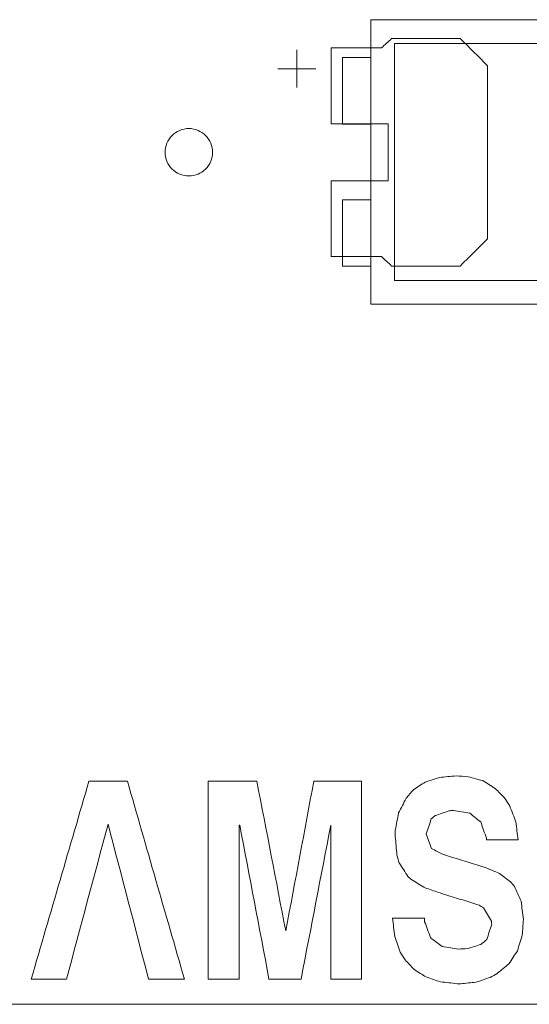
# Model space of a CAD drawing. Header units: inches. Extents: x -36 to 647, y 177 to 609.
# Tile 213 of 256: x 463.66 to 469.03, y 552.81 to 563.2. Entities that reach past the tile are written whole.
import ezdxf

# ---------------------------------------------------------------- set-up
doc = ezdxf.new("R2010")
doc.units = ezdxf.units.IN
doc.header["$MEASUREMENT"] = 0
doc.layers.add('1', color=7, linetype='Continuous')

# ---------------------------------------------------------------- blocks, each defined once
blk = doc.blocks.new('block 822')
at = {"layer": '1', "color": 155, "lineweight": 18, "true_color": 0x4c7299}
blk.add_lwpolyline([(515.792, 552.814), (406.905, 552.814)], dxfattribs=at)
blk = doc.blocks.new('block 960')
at = {"layer": '1', "color": 155, "lineweight": 18, "true_color": 0x4c7299}
blk.add_lwpolyline([(472.11, 560.45), (467.61, 560.45)], dxfattribs=at)
blk = doc.blocks.new('block 962')
at = {"layer": '1', "color": 155, "lineweight": 18, "true_color": 0x4c7299}
blk.add_lwpolyline([(467.61, 562.95), (472.11, 562.95)], dxfattribs=at)
blk = doc.blocks.new('block 963')
at = {"layer": '1', "color": 155, "lineweight": 18, "true_color": 0x4c7299}
blk.add_lwpolyline([(467.36, 563.2), (467.36, 560.2)], dxfattribs=at)
blk = doc.blocks.new('block 964')
at = {"layer": '1', "color": 155, "lineweight": 18, "true_color": 0x4c7299}
blk.add_lwpolyline([(467.36, 560.2), (472.36, 560.2)], dxfattribs=at)
blk = doc.blocks.new('block 966')
at = {"layer": '1', "color": 155, "lineweight": 18, "true_color": 0x4c7299}
blk.add_lwpolyline([(467.61, 560.45), (467.61, 562.95)], dxfattribs=at)
blk = doc.blocks.new('block 970')
at = {"layer": '1', "color": 155, "lineweight": 18, "true_color": 0x4c7299}
blk.add_lwpolyline([(467.06, 560.6), (467.36, 560.6)], dxfattribs=at)
blk = doc.blocks.new('block 971')
at = {"layer": '1', "color": 155, "lineweight": 18, "true_color": 0x4c7299}
blk.add_lwpolyline([(467.36, 562.1), (467.06, 562.1)], dxfattribs=at)
blk = doc.blocks.new('block 972')
at = {"layer": '1', "color": 155, "lineweight": 18, "true_color": 0x4c7299}
blk.add_lwpolyline([(467.06, 562.1), (467.06, 562.8)], dxfattribs=at)
blk = doc.blocks.new('block 973')
at = {"layer": '1', "color": 155, "lineweight": 18, "true_color": 0x4c7299}
blk.add_lwpolyline([(472.36, 563.2), (467.36, 563.2)], dxfattribs=at)
blk = doc.blocks.new('block 976')
at = {"layer": '1', "color": 155, "lineweight": 18, "true_color": 0x4c7299}
blk.add_lwpolyline([(467.06, 561.3), (467.06, 560.6)], dxfattribs=at)
blk = doc.blocks.new('block 978')
at = {"layer": '1', "color": 155, "lineweight": 18, "true_color": 0x4c7299}
blk.add_lwpolyline([(467.06, 562.8), (467.36, 562.8)], dxfattribs=at)
blk = doc.blocks.new('block 979')
at = {"layer": '1', "color": 155, "lineweight": 18, "true_color": 0x4c7299}
blk.add_lwpolyline([(467.36, 561.3), (467.06, 561.3)], dxfattribs=at)
blk = doc.blocks.new('block 1767')
at = {"layer": '1', "color": 18, "lineweight": 13, "true_color": 0x4c0000}
blk.add_lwpolyline([(515.792, 552.814), (406.905, 552.814)], dxfattribs=at)
blk = doc.blocks.new('block 1772')
at = {"layer": '1', "color": 18, "lineweight": 13, "true_color": 0x4c0000}
blk.add_lwpolyline([(515.792, 552.814), (406.905, 552.814)], dxfattribs=at)
blk = doc.blocks.new('block 1850')
at = {"layer": '1', "color": 18, "lineweight": 13, "true_color": 0x4c0000}
blk.add_lwpolyline([(466.58, 562.484), (466.58, 562.884)], dxfattribs=at)
blk = doc.blocks.new('block 1853')
at = {"layer": '1', "color": 18, "lineweight": 13, "true_color": 0x4c0000}
blk.add_lwpolyline([(466.58, 562.484), (466.58, 562.884)], dxfattribs=at)
blk = doc.blocks.new('block 1888')
at = {"layer": '1', "color": 18, "lineweight": 13, "true_color": 0x4c0000}
blk.add_lwpolyline([(466.381, 562.683), (466.781, 562.683)], dxfattribs=at)
blk = doc.blocks.new('block 1901')
at = {"layer": '1', "color": 18, "lineweight": 13, "true_color": 0x4c0000}
blk.add_lwpolyline([(466.381, 562.683), (466.781, 562.683)], dxfattribs=at)
blk = doc.blocks.new('block 6740')
at = {"layer": '1', "color": 18, "lineweight": 13, "true_color": 0x4c0000}
blk.add_lwpolyline([(520.715, 552.814), (519.784, 554.688), (517.588, 555.467), (515.879, 553.884), (515.683, 552.814), (514.514, 552.814), (495.812, 552.814), (421.002, 552.814), (411.651, 552.814), (406.976, 552.814), (406.139, 554.955), (403.846, 555.362), (402.42, 553.522), (401.942, 552.814), (400.773, 552.814), (396.097, 552.814), (386.746, 552.814), (349.342, 552.814), (311.937, 552.814), (293.235, 552.814)], dxfattribs=at)
blk = doc.blocks.new('block 6781')
at = {"layer": '1', "color": 18, "lineweight": 13, "true_color": 0x4c0000}
blk.add_open_spline([(468.302, 563.002), (468.398, 562.906), (468.495, 562.81), (468.591, 562.714), (468.591, 562.106), (468.591, 561.498), (468.591, 560.89), (468.495, 560.794), (468.398, 560.698), (468.302, 560.602), (468.061, 560.602), (467.82, 560.602), (467.579, 560.602), (467.543, 560.635), (467.507, 560.668), (467.472, 560.702), (467.295, 560.702), (467.118, 560.702), (466.941, 560.702), (466.941, 560.968), (466.941, 561.235), (466.941, 561.502), (467.141, 561.502), (467.341, 561.502), (467.541, 561.502), (467.541, 561.702), (467.541, 561.902), (467.541, 562.102), (467.341, 562.102), (467.141, 562.102), (466.941, 562.102), (466.941, 562.368), (466.941, 562.635), (466.941, 562.902), (467.118, 562.902), (467.295, 562.902), (467.472, 562.902), (467.507, 562.935), (467.543, 562.968), (467.579, 563.002), (467.82, 563.002), (468.061, 563.002), (468.302, 563.002)], degree=3, knots=[0, 0, 0, 0, 1, 1, 1, 2, 2, 2, 3, 3, 3, 4, 4, 4, 5, 5, 5, 6, 6, 6, 7, 7, 7, 8, 8, 8, 9, 9, 9, 10, 10, 10, 11, 11, 11, 12, 12, 12, 13, 13, 13, 14, 14, 14, 14], dxfattribs=at)
blk = doc.blocks.new('block 6835')
at = {"layer": '1', "color": 18, "lineweight": 13, "true_color": 0x4c0000}
blk.add_open_spline([(468.302, 563.002), (468.398, 562.906), (468.495, 562.81), (468.591, 562.714), (468.591, 562.106), (468.591, 561.498), (468.591, 560.89), (468.495, 560.794), (468.398, 560.698), (468.302, 560.602), (468.061, 560.602), (467.82, 560.602), (467.579, 560.602), (467.543, 560.635), (467.507, 560.668), (467.472, 560.702), (467.295, 560.702), (467.118, 560.702), (466.941, 560.702), (466.941, 560.968), (466.941, 561.235), (466.941, 561.502), (467.141, 561.502), (467.341, 561.502), (467.541, 561.502), (467.541, 561.702), (467.541, 561.902), (467.541, 562.102), (467.341, 562.102), (467.141, 562.102), (466.941, 562.102), (466.941, 562.368), (466.941, 562.635), (466.941, 562.902), (467.118, 562.902), (467.295, 562.902), (467.472, 562.902), (467.507, 562.935), (467.543, 562.968), (467.579, 563.002), (467.82, 563.002), (468.061, 563.002), (468.302, 563.002)], degree=3, knots=[0, 0, 0, 0, 1, 1, 1, 2, 2, 2, 3, 3, 3, 4, 4, 4, 5, 5, 5, 6, 6, 6, 7, 7, 7, 8, 8, 8, 9, 9, 9, 10, 10, 10, 11, 11, 11, 12, 12, 12, 13, 13, 13, 14, 14, 14, 14], dxfattribs=at)
blk = doc.blocks.new('block 6878')
at = {"layer": '1', "color": 18, "lineweight": 13, "true_color": 0x4c0000}
blk.add_open_spline([(468.302, 563.002), (468.398, 562.906), (468.495, 562.81), (468.591, 562.714), (468.591, 562.106), (468.591, 561.498), (468.591, 560.89), (468.495, 560.794), (468.398, 560.698), (468.302, 560.602), (468.061, 560.602), (467.82, 560.602), (467.579, 560.602), (467.543, 560.635), (467.507, 560.668), (467.472, 560.702), (467.295, 560.702), (467.118, 560.702), (466.941, 560.702), (466.941, 560.968), (466.941, 561.235), (466.941, 561.502), (467.141, 561.502), (467.341, 561.502), (467.541, 561.502), (467.541, 561.702), (467.541, 561.902), (467.541, 562.102), (467.341, 562.102), (467.141, 562.102), (466.941, 562.102), (466.941, 562.368), (466.941, 562.635), (466.941, 562.902), (467.118, 562.902), (467.295, 562.902), (467.472, 562.902), (467.507, 562.935), (467.543, 562.968), (467.579, 563.002), (467.82, 563.002), (468.061, 563.002), (468.302, 563.002)], degree=3, knots=[0, 0, 0, 0, 1, 1, 1, 2, 2, 2, 3, 3, 3, 4, 4, 4, 5, 5, 5, 6, 6, 6, 7, 7, 7, 8, 8, 8, 9, 9, 9, 10, 10, 10, 11, 11, 11, 12, 12, 12, 13, 13, 13, 14, 14, 14, 14], dxfattribs=at)
blk = doc.blocks.new('block 7094')
at = {"layer": '1', "color": 18, "lineweight": 13, "true_color": 0x4c0000}
blk.add_open_spline([(468.302, 563.002), (468.398, 562.906), (468.495, 562.81), (468.591, 562.714), (468.591, 562.106), (468.591, 561.498), (468.591, 560.89), (468.495, 560.794), (468.398, 560.698), (468.302, 560.602), (468.061, 560.602), (467.82, 560.602), (467.579, 560.602), (467.543, 560.635), (467.507, 560.668), (467.472, 560.702), (467.295, 560.702), (467.118, 560.702), (466.941, 560.702), (466.941, 560.968), (466.941, 561.235), (466.941, 561.502), (467.141, 561.502), (467.341, 561.502), (467.541, 561.502), (467.541, 561.702), (467.541, 561.902), (467.541, 562.102), (467.341, 562.102), (467.141, 562.102), (466.941, 562.102), (466.941, 562.368), (466.941, 562.635), (466.941, 562.902), (467.118, 562.902), (467.295, 562.902), (467.472, 562.902), (467.507, 562.935), (467.543, 562.968), (467.579, 563.002), (467.82, 563.002), (468.061, 563.002), (468.302, 563.002)], degree=3, knots=[0, 0, 0, 0, 1, 1, 1, 2, 2, 2, 3, 3, 3, 4, 4, 4, 5, 5, 5, 6, 6, 6, 7, 7, 7, 8, 8, 8, 9, 9, 9, 10, 10, 10, 11, 11, 11, 12, 12, 12, 13, 13, 13, 14, 14, 14, 14], dxfattribs=at)
blk = doc.blocks.new('block 7124')
at = {"layer": '1', "color": 18, "lineweight": 13, "true_color": 0x4c0000}
blk.add_lwpolyline([(520.715, 552.814), (519.784, 554.688), (517.588, 555.467), (515.879, 553.884), (515.683, 552.814), (514.514, 552.814), (495.812, 552.814), (421.002, 552.814), (411.651, 552.814), (406.976, 552.814), (406.139, 554.955), (403.846, 555.362), (402.42, 553.522), (401.942, 552.814), (400.773, 552.814), (396.097, 552.814), (386.746, 552.814), (349.342, 552.814), (311.937, 552.814), (293.235, 552.814)], dxfattribs=at)
blk = doc.blocks.new('block 7127')
at = {"layer": '1', "color": 18, "lineweight": 13, "true_color": 0x4c0000}
blk.add_open_spline([(463.78, 553.079), (463.983, 553.776), (464.186, 554.473), (464.389, 555.169), (464.524, 555.169), (464.659, 555.169), (464.794, 555.169), (464.994, 554.473), (465.194, 553.776), (465.394, 553.079), (465.268, 553.079), (465.142, 553.079), (465.017, 553.079), (464.874, 553.625), (464.732, 554.17), (464.59, 554.715), (464.444, 554.17), (464.298, 553.625), (464.152, 553.079), (464.028, 553.079), (463.904, 553.079), (463.78, 553.079)], degree=3, knots=[0, 0, 0, 0, 1, 1, 1, 2, 2, 2, 3, 3, 3, 4, 4, 4, 5, 5, 5, 6, 6, 6, 7, 7, 7, 7], dxfattribs=at)
blk = doc.blocks.new('block 7129')
at = {"layer": '1', "color": 18, "lineweight": 13, "true_color": 0x4c0000}
blk.add_open_spline([(467.263, 555.169), (467.263, 554.473), (467.263, 553.776), (467.263, 553.079), (467.155, 553.079), (467.046, 553.079), (466.938, 553.079), (466.938, 553.621), (466.938, 554.162), (466.938, 554.704), (466.833, 554.162), (466.729, 553.621), (466.624, 553.079), (466.512, 553.079), (466.399, 553.079), (466.286, 553.079), (466.184, 553.621), (466.081, 554.162), (465.979, 554.704), (465.977, 554.704), (465.975, 554.704), (465.973, 554.704), (465.973, 554.162), (465.973, 553.621), (465.973, 553.079), (465.863, 553.079), (465.753, 553.079), (465.644, 553.079), (465.644, 553.776), (465.644, 554.473), (465.644, 555.169), (465.815, 555.169), (465.987, 555.169), (466.158, 555.169), (466.26, 554.642), (466.361, 554.116), (466.463, 553.589), (466.563, 554.116), (466.661, 554.642), (466.758, 555.169), (466.927, 555.169), (467.095, 555.169), (467.263, 555.169)], degree=3, knots=[0, 0, 0, 0, 1, 1, 1, 2, 2, 2, 3, 3, 3, 4, 4, 4, 5, 5, 5, 6, 6, 6, 7, 7, 7, 8, 8, 8, 9, 9, 9, 10, 10, 10, 11, 11, 11, 12, 12, 12, 13, 13, 13, 14, 14, 14, 14], dxfattribs=at)
blk = doc.blocks.new('block 7132')
at = {"layer": '1', "color": 18, "lineweight": 13, "true_color": 0x4c0000}
blk.add_open_spline([(467.263, 555.169), (467.263, 554.473), (467.263, 553.776), (467.263, 553.079), (467.155, 553.079), (467.046, 553.079), (466.938, 553.079), (466.938, 553.621), (466.938, 554.162), (466.938, 554.704), (466.833, 554.162), (466.729, 553.621), (466.624, 553.079), (466.512, 553.079), (466.399, 553.079), (466.286, 553.079), (466.184, 553.621), (466.081, 554.162), (465.979, 554.704), (465.977, 554.704), (465.975, 554.704), (465.973, 554.704), (465.973, 554.162), (465.973, 553.621), (465.973, 553.079), (465.863, 553.079), (465.753, 553.079), (465.644, 553.079), (465.644, 553.776), (465.644, 554.473), (465.644, 555.169), (465.815, 555.169), (465.987, 555.169), (466.158, 555.169), (466.26, 554.642), (466.361, 554.116), (466.463, 553.589), (466.563, 554.116), (466.661, 554.642), (466.758, 555.169), (466.927, 555.169), (467.095, 555.169), (467.263, 555.169)], degree=3, knots=[0, 0, 0, 0, 1, 1, 1, 2, 2, 2, 3, 3, 3, 4, 4, 4, 5, 5, 5, 6, 6, 6, 7, 7, 7, 8, 8, 8, 9, 9, 9, 10, 10, 10, 11, 11, 11, 12, 12, 12, 13, 13, 13, 14, 14, 14, 14], dxfattribs=at)
blk = doc.blocks.new('block 7143')
at = {"layer": '1', "color": 18, "lineweight": 13, "true_color": 0x4c0000}
blk.add_open_spline([(467.668, 553.364), (467.649, 553.419), (467.63, 553.474), (467.611, 553.53), (467.603, 553.594), (467.596, 553.658), (467.589, 553.722), (467.701, 553.722), (467.813, 553.722), (467.924, 553.722), (467.925, 553.71), (467.926, 553.697), (467.927, 553.685), (467.947, 553.63), (467.968, 553.574), (467.988, 553.519), (467.991, 553.515), (467.994, 553.511), (467.997, 553.508), (468.036, 553.479), (468.074, 553.451), (468.113, 553.423), (468.17, 553.414), (468.227, 553.406), (468.283, 553.397), (468.315, 553.398), (468.346, 553.399), (468.378, 553.401), (468.424, 553.415), (468.471, 553.43), (468.518, 553.445), (468.539, 553.462), (468.56, 553.479), (468.582, 553.497), (468.599, 553.551), (468.616, 553.605), (468.634, 553.659), (468.633, 553.669), (468.632, 553.679), (468.63, 553.689), (468.603, 553.737), (468.576, 553.785), (468.548, 553.833), (468.532, 553.841), (468.516, 553.85), (468.5, 553.858), (468.443, 553.877), (468.386, 553.895), (468.329, 553.914), (468.269, 553.932), (468.209, 553.951), (468.149, 553.969), (468.129, 553.975), (468.109, 553.981), (468.089, 553.988), (468.042, 554.004), (467.995, 554.02), (467.949, 554.036), (467.938, 554.041), (467.928, 554.045), (467.918, 554.05), (467.872, 554.079), (467.827, 554.107), (467.781, 554.135), (467.772, 554.143), (467.763, 554.15), (467.754, 554.157), (467.722, 554.207), (467.691, 554.256), (467.659, 554.305), (467.651, 554.332), (467.643, 554.359), (467.635, 554.386), (467.629, 554.452), (467.623, 554.517), (467.617, 554.582), (467.617, 554.605), (467.617, 554.629), (467.617, 554.652), (467.629, 554.712), (467.641, 554.773), (467.653, 554.833), (467.68, 554.885), (467.706, 554.936), (467.732, 554.988), (467.758, 555.018), (467.783, 555.047), (467.808, 555.077), (467.85, 555.104), (467.892, 555.131), (467.933, 555.158), (467.983, 555.174), (468.033, 555.19), (468.082, 555.206), (468.141, 555.212), (468.2, 555.218), (468.259, 555.224), (468.302, 555.221), (468.344, 555.217), (468.387, 555.213), (468.438, 555.2), (468.488, 555.186), (468.539, 555.173), (468.583, 555.146), (468.626, 555.119), (468.67, 555.091), (468.706, 555.055), (468.741, 555.018), (468.777, 554.981), (468.793, 554.955), (468.809, 554.929), (468.825, 554.903), (468.847, 554.848), (468.868, 554.792), (468.889, 554.737), (468.896, 554.674), (468.903, 554.612), (468.911, 554.549), (468.8, 554.549), (468.689, 554.549), (468.579, 554.549), (468.579, 554.555), (468.579, 554.561), (468.579, 554.567), (468.558, 554.624), (468.538, 554.68), (468.518, 554.737), (468.477, 554.77), (468.44, 554.8), (468.402, 554.829), (468.345, 554.839), (468.289, 554.849), (468.232, 554.859), (468.215, 554.858), (468.199, 554.856), (468.183, 554.855), (468.134, 554.838), (468.086, 554.821), (468.037, 554.804), (468.024, 554.792), (468.01, 554.781), (467.997, 554.77), (467.979, 554.717), (467.961, 554.664), (467.942, 554.612), (467.962, 554.56), (467.981, 554.508), (468, 554.456), (468.039, 554.437), (468.077, 554.417), (468.116, 554.397), (468.256, 554.352), (468.393, 554.31), (468.53, 554.268), (468.538, 554.266), (468.546, 554.263), (468.554, 554.261), (468.608, 554.239), (468.662, 554.217), (468.716, 554.194), (468.754, 554.165), (468.793, 554.135), (468.831, 554.106), (468.846, 554.09), (468.86, 554.074), (468.874, 554.058), (468.897, 554.006), (468.921, 553.954), (468.944, 553.903), (468.952, 553.838), (468.96, 553.772), (468.968, 553.707), (468.964, 553.653), (468.96, 553.599), (468.956, 553.545), (468.939, 553.489), (468.922, 553.434), (468.905, 553.378), (468.875, 553.333), (468.846, 553.287), (468.816, 553.242), (468.775, 553.207), (468.733, 553.173), (468.691, 553.139), (468.667, 553.125), (468.643, 553.111), (468.618, 553.098), (468.569, 553.081), (468.519, 553.063), (468.469, 553.046), (468.415, 553.041), (468.362, 553.036), (468.308, 553.031), (468.295, 553.031), (468.281, 553.031), (468.268, 553.031), (468.21, 553.038), (468.153, 553.044), (468.095, 553.05), (468.044, 553.067), (467.993, 553.084), (467.942, 553.102), (467.901, 553.127), (467.859, 553.153), (467.818, 553.179), (467.785, 553.214), (467.753, 553.248), (467.72, 553.282), (467.703, 553.31), (467.686, 553.337), (467.668, 553.364)], degree=3, knots=[0, 0, 0, 0, 1, 1, 1, 2, 2, 2, 3, 3, 3, 4, 4, 4, 5, 5, 5, 6, 6, 6, 7, 7, 7, 8, 8, 8, 9, 9, 9, 10, 10, 10, 11, 11, 11, 12, 12, 12, 13, 13, 13, 14, 14, 14, 15, 15, 15, 16, 16, 16, 17, 17, 17, 18, 18, 18, 19, 19, 19, 20, 20, 20, 21, 21, 21, 22, 22, 22, 23, 23, 23, 24, 24, 24, 25, 25, 25, 26, 26, 26, 27, 27, 27, 28, 28, 28, 29, 29, 29, 30, 30, 30, 31, 31, 31, 32, 32, 32, 33, 33, 33, 34, 34, 34, 35, 35, 35, 36, 36, 36, 37, 37, 37, 38, 38, 38, 39, 39, 39, 40, 40, 40, 41, 41, 41, 42, 42, 42, 43, 43, 43, 44, 44, 44, 45, 45, 45, 46, 46, 46, 47, 47, 47, 48, 48, 48, 49, 49, 49, 50, 50, 50, 51, 51, 51, 52, 52, 52, 53, 53, 53, 54, 54, 54, 55, 55, 55, 56, 56, 56, 57, 57, 57, 58, 58, 58, 59, 59, 59, 60, 60, 60, 61, 61, 61, 62, 62, 62, 63, 63, 63, 64, 64, 64, 65, 65, 65, 66, 66, 66, 67, 67, 67, 68, 68, 68, 69, 69, 69, 70, 70, 70, 70], dxfattribs=at)
blk = doc.blocks.new('block 7164')
at = {"layer": '1', "color": 18, "lineweight": 13, "true_color": 0x4c0000}
blk.add_open_spline([(467.668, 553.364), (467.649, 553.419), (467.63, 553.474), (467.611, 553.53), (467.603, 553.594), (467.596, 553.658), (467.589, 553.722), (467.701, 553.722), (467.813, 553.722), (467.924, 553.722), (467.925, 553.71), (467.926, 553.697), (467.927, 553.685), (467.947, 553.63), (467.968, 553.574), (467.988, 553.519), (467.991, 553.515), (467.994, 553.511), (467.997, 553.508), (468.036, 553.479), (468.074, 553.451), (468.113, 553.423), (468.17, 553.414), (468.227, 553.406), (468.283, 553.397), (468.315, 553.398), (468.346, 553.399), (468.378, 553.401), (468.424, 553.415), (468.471, 553.43), (468.518, 553.445), (468.539, 553.462), (468.56, 553.479), (468.582, 553.497), (468.599, 553.551), (468.616, 553.605), (468.634, 553.659), (468.633, 553.669), (468.632, 553.679), (468.63, 553.689), (468.603, 553.737), (468.576, 553.785), (468.548, 553.833), (468.532, 553.841), (468.516, 553.85), (468.5, 553.858), (468.443, 553.877), (468.386, 553.895), (468.329, 553.914), (468.269, 553.932), (468.209, 553.951), (468.149, 553.969), (468.129, 553.975), (468.109, 553.981), (468.089, 553.988), (468.042, 554.004), (467.995, 554.02), (467.949, 554.036), (467.938, 554.041), (467.928, 554.045), (467.918, 554.05), (467.872, 554.079), (467.827, 554.107), (467.781, 554.135), (467.772, 554.143), (467.763, 554.15), (467.754, 554.157), (467.722, 554.207), (467.691, 554.256), (467.659, 554.305), (467.651, 554.332), (467.643, 554.359), (467.635, 554.386), (467.629, 554.452), (467.623, 554.517), (467.617, 554.582), (467.617, 554.605), (467.617, 554.629), (467.617, 554.652), (467.629, 554.712), (467.641, 554.773), (467.653, 554.833), (467.68, 554.885), (467.706, 554.936), (467.732, 554.988), (467.758, 555.018), (467.783, 555.047), (467.808, 555.077), (467.85, 555.104), (467.892, 555.131), (467.933, 555.158), (467.983, 555.174), (468.033, 555.19), (468.082, 555.206), (468.141, 555.212), (468.2, 555.218), (468.259, 555.224), (468.302, 555.221), (468.344, 555.217), (468.387, 555.213), (468.438, 555.2), (468.488, 555.186), (468.539, 555.173), (468.583, 555.146), (468.626, 555.119), (468.67, 555.091), (468.706, 555.055), (468.741, 555.018), (468.777, 554.981), (468.793, 554.955), (468.809, 554.929), (468.825, 554.903), (468.847, 554.848), (468.868, 554.792), (468.889, 554.737), (468.896, 554.674), (468.903, 554.612), (468.911, 554.549), (468.8, 554.549), (468.689, 554.549), (468.579, 554.549), (468.579, 554.555), (468.579, 554.561), (468.579, 554.567), (468.558, 554.624), (468.538, 554.68), (468.518, 554.737), (468.477, 554.77), (468.44, 554.8), (468.402, 554.829), (468.345, 554.839), (468.289, 554.849), (468.232, 554.859), (468.215, 554.858), (468.199, 554.856), (468.183, 554.855), (468.134, 554.838), (468.086, 554.821), (468.037, 554.804), (468.024, 554.792), (468.01, 554.781), (467.997, 554.77), (467.979, 554.717), (467.961, 554.664), (467.942, 554.612), (467.962, 554.56), (467.981, 554.508), (468, 554.456), (468.039, 554.437), (468.077, 554.417), (468.116, 554.397), (468.256, 554.352), (468.393, 554.31), (468.53, 554.268), (468.538, 554.266), (468.546, 554.263), (468.554, 554.261), (468.608, 554.239), (468.662, 554.217), (468.716, 554.194), (468.754, 554.165), (468.793, 554.135), (468.831, 554.106), (468.846, 554.09), (468.86, 554.074), (468.874, 554.058), (468.897, 554.006), (468.921, 553.954), (468.944, 553.903), (468.952, 553.838), (468.96, 553.772), (468.968, 553.707), (468.964, 553.653), (468.96, 553.599), (468.956, 553.545), (468.939, 553.489), (468.922, 553.434), (468.905, 553.378), (468.875, 553.333), (468.846, 553.287), (468.816, 553.242), (468.775, 553.207), (468.733, 553.173), (468.691, 553.139), (468.667, 553.125), (468.643, 553.111), (468.618, 553.098), (468.569, 553.081), (468.519, 553.063), (468.469, 553.046), (468.415, 553.041), (468.362, 553.036), (468.308, 553.031), (468.295, 553.031), (468.281, 553.031), (468.268, 553.031), (468.21, 553.038), (468.153, 553.044), (468.095, 553.05), (468.044, 553.067), (467.993, 553.084), (467.942, 553.102), (467.901, 553.127), (467.859, 553.153), (467.818, 553.179), (467.785, 553.214), (467.753, 553.248), (467.72, 553.282), (467.703, 553.31), (467.686, 553.337), (467.668, 553.364)], degree=3, knots=[0, 0, 0, 0, 1, 1, 1, 2, 2, 2, 3, 3, 3, 4, 4, 4, 5, 5, 5, 6, 6, 6, 7, 7, 7, 8, 8, 8, 9, 9, 9, 10, 10, 10, 11, 11, 11, 12, 12, 12, 13, 13, 13, 14, 14, 14, 15, 15, 15, 16, 16, 16, 17, 17, 17, 18, 18, 18, 19, 19, 19, 20, 20, 20, 21, 21, 21, 22, 22, 22, 23, 23, 23, 24, 24, 24, 25, 25, 25, 26, 26, 26, 27, 27, 27, 28, 28, 28, 29, 29, 29, 30, 30, 30, 31, 31, 31, 32, 32, 32, 33, 33, 33, 34, 34, 34, 35, 35, 35, 36, 36, 36, 37, 37, 37, 38, 38, 38, 39, 39, 39, 40, 40, 40, 41, 41, 41, 42, 42, 42, 43, 43, 43, 44, 44, 44, 45, 45, 45, 46, 46, 46, 47, 47, 47, 48, 48, 48, 49, 49, 49, 50, 50, 50, 51, 51, 51, 52, 52, 52, 53, 53, 53, 54, 54, 54, 55, 55, 55, 56, 56, 56, 57, 57, 57, 58, 58, 58, 59, 59, 59, 60, 60, 60, 61, 61, 61, 62, 62, 62, 63, 63, 63, 64, 64, 64, 65, 65, 65, 66, 66, 66, 67, 67, 67, 68, 68, 68, 69, 69, 69, 70, 70, 70, 70], dxfattribs=at)
blk = doc.blocks.new('block 7199')
at = {"layer": '1', "color": 18, "lineweight": 13, "true_color": 0x4c0000}
blk.add_open_spline([(463.78, 553.079), (463.983, 553.776), (464.186, 554.473), (464.389, 555.169), (464.524, 555.169), (464.659, 555.169), (464.794, 555.169), (464.994, 554.473), (465.194, 553.776), (465.394, 553.079), (465.268, 553.079), (465.142, 553.079), (465.017, 553.079), (464.874, 553.625), (464.732, 554.17), (464.59, 554.715), (464.444, 554.17), (464.298, 553.625), (464.152, 553.079), (464.028, 553.079), (463.904, 553.079), (463.78, 553.079)], degree=3, knots=[0, 0, 0, 0, 1, 1, 1, 2, 2, 2, 3, 3, 3, 4, 4, 4, 5, 5, 5, 6, 6, 6, 7, 7, 7, 7], dxfattribs=at)
blk = doc.blocks.new('block 7338')
at = {"layer": '1', "color": 18, "lineweight": 13, "true_color": 0x4c0000}
blk.add_lwpolyline([(465.191, 561.802), (465.192, 561.825), (465.196, 561.849), (465.202, 561.873), (465.21, 561.897), (465.221, 561.919), (465.234, 561.941), (465.248, 561.961), (465.265, 561.979), (465.283, 561.996), (465.303, 562.01), (465.323, 562.022), (465.345, 562.032), (465.368, 562.041), (465.392, 562.047), (465.416, 562.051), (465.441, 562.052), (465.466, 562.051), (465.491, 562.047), (465.515, 562.041), (465.538, 562.032), (465.559, 562.022), (465.58, 562.01), (465.599, 561.996), (465.617, 561.979), (465.634, 561.961), (465.649, 561.941), (465.662, 561.919), (465.673, 561.897), (465.681, 561.873), (465.687, 561.849), (465.69, 561.825), (465.691, 561.802), (465.69, 561.778), (465.687, 561.754), (465.681, 561.73), (465.673, 561.707), (465.662, 561.684), (465.649, 561.662), (465.634, 561.642), (465.617, 561.624), (465.599, 561.608), (465.58, 561.593), (465.559, 561.581), (465.538, 561.571), (465.515, 561.563), (465.491, 561.557), (465.466, 561.553), (465.441, 561.552), (465.416, 561.553), (465.392, 561.557), (465.368, 561.563), (465.345, 561.571), (465.323, 561.581), (465.303, 561.593), (465.283, 561.608), (465.265, 561.624), (465.248, 561.642), (465.234, 561.662), (465.221, 561.684), (465.21, 561.707), (465.202, 561.73), (465.196, 561.754), (465.192, 561.778), (465.191, 561.802)], dxfattribs=at)
blk = doc.blocks.new('block 7341')
at = {"layer": '1', "color": 18, "lineweight": 13, "true_color": 0x4c0000}
blk.add_lwpolyline([(465.191, 561.802), (465.192, 561.825), (465.196, 561.849), (465.202, 561.873), (465.21, 561.897), (465.221, 561.919), (465.234, 561.941), (465.248, 561.961), (465.265, 561.979), (465.283, 561.996), (465.303, 562.01), (465.323, 562.022), (465.345, 562.032), (465.368, 562.041), (465.392, 562.047), (465.416, 562.051), (465.441, 562.052), (465.466, 562.051), (465.491, 562.047), (465.515, 562.041), (465.538, 562.032), (465.559, 562.022), (465.58, 562.01), (465.599, 561.996), (465.617, 561.979), (465.634, 561.961), (465.649, 561.941), (465.662, 561.919), (465.673, 561.897), (465.681, 561.873), (465.687, 561.849), (465.69, 561.825), (465.691, 561.802), (465.69, 561.778), (465.687, 561.754), (465.681, 561.73), (465.673, 561.707), (465.662, 561.684), (465.649, 561.662), (465.634, 561.642), (465.617, 561.624), (465.599, 561.608), (465.58, 561.593), (465.559, 561.581), (465.538, 561.571), (465.515, 561.563), (465.491, 561.557), (465.466, 561.553), (465.441, 561.552), (465.416, 561.553), (465.392, 561.557), (465.368, 561.563), (465.345, 561.571), (465.323, 561.581), (465.303, 561.593), (465.283, 561.608), (465.265, 561.624), (465.248, 561.642), (465.234, 561.662), (465.221, 561.684), (465.21, 561.707), (465.202, 561.73), (465.196, 561.754), (465.192, 561.778), (465.191, 561.802)], dxfattribs=at)

msp = doc.modelspace()

# ---------------------------------------------------------------- block references
at = {"layer": '1'}
for name in ['block 6740', 'block 7124', 'block 963', 'block 973', 'block 6781', 'block 6835', 'block 6878', 'block 7094', 'block 1850', 'block 1853', 'block 962', 'block 966', 'block 972', 'block 978', 'block 1888', 'block 1901', 'block 7338', 'block 7341', 'block 971', 'block 976', 'block 979', 'block 970', 'block 960', 'block 964', 'block 7143', 'block 7164', 'block 7127', 'block 7199', 'block 7129', 'block 7132', 'block 822', 'block 1767', 'block 1772']:
    msp.add_blockref(name, (0, 0), dxfattribs=at)

doc.saveas('drawing.dxf')
